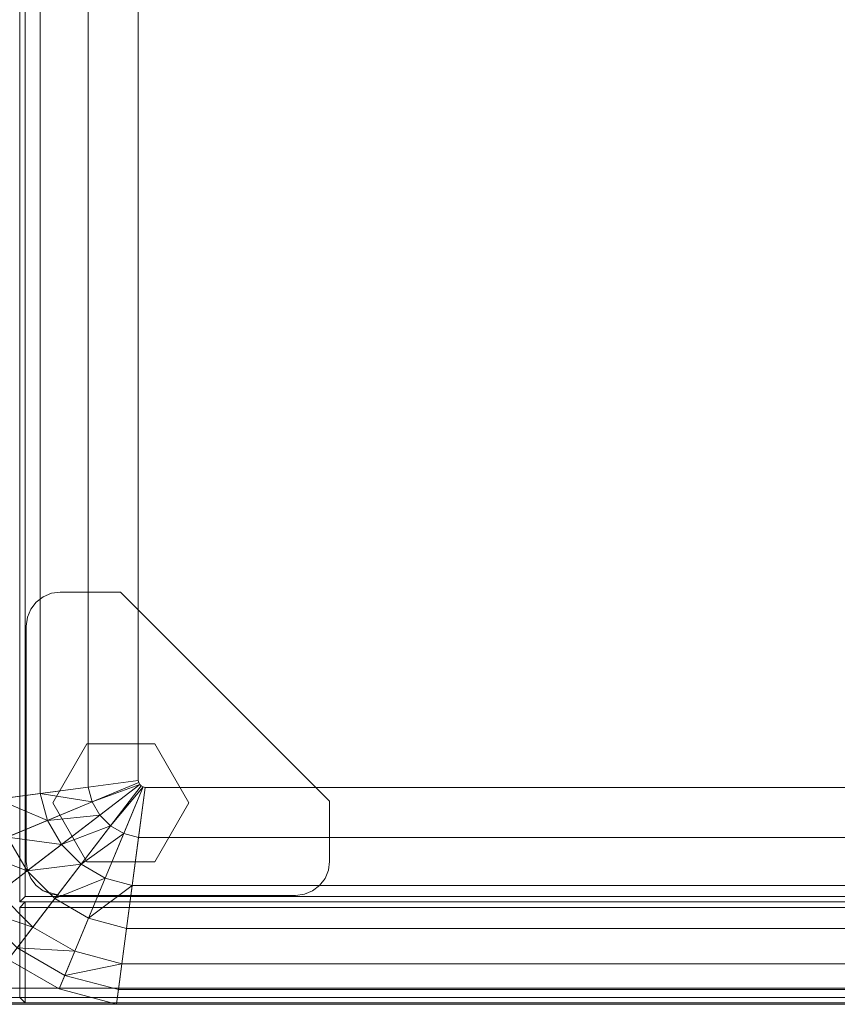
# Model space of a CAD drawing. Header units: inches. Extents: x 813 to 1305, y 19 to 194.
# Tile 3 of 256: x 1131 to 1137, y 20 to 27. Entities that reach past the tile are written whole.
import ezdxf

# ---------------------------------------------------------------- set-up
doc = ezdxf.new("R2010")
doc.units = ezdxf.units.IN
doc.header["$MEASUREMENT"] = 0
for name, color, linetype, true_color in [('CET color Bisque2', 7, 'Continuous', 0xf0d2b4), ('CET color Grey59', 7, 'Continuous', 0x959796), ('CET color Grey77', 7, 'Continuous', 0xc4c4c4), ('CET color Grey80', 7, 'Continuous', 0xcbcdcc), ('CET color NavajoWhite4', 7, 'Continuous', 0x81775f)]:
    doc.layers.add(name, color=color, linetype=linetype, true_color=true_color)
doc.layers.add('CET Default', color=7, linetype='Continuous')

# ---------------------------------------------------------------- blocks, each defined once
blk = doc.blocks.new('*C178')
at = {"layer": 'CET color Bisque2', "linetype": 'Continuous', "lineweight": 0}
for points, invisible_edges in [([(0.791, 3.041, 27.965), (59.169, 3.041, 27.965), (59.169, 15.169, 27.965), (0.791, 3.041, 27.965)], 4), ([(0.791, 3.041, 27.965), (59.169, 15.169, 27.965), (0.791, 15.169, 27.965), (0.791, 3.041, 27.965)], 9)]:
    blk.add_3dface(points, dxfattribs=dict(at, invisible_edges=invisible_edges))
at = {"layer": 'CET color Grey77', "linetype": 'Continuous', "lineweight": 0}
for points, invisible_edges in [([(0.7992, 14.9088, 0.1409), (2.7992, 15.1608, 0.1409), (2.8644, 15.1522, 0.1409), (0.7992, 14.9088, 0.1409)], 13), ([(0.7992, 14.9088, 0.1409), (1.0512, 15.1608, 0.1409), (2.7992, 15.1608, 0.1409), (0.7992, 14.9088, 0.1409)], 13), ([(0.7992, 14.9088, 0.1409), (0.986, 15.1522, 0.1409), (1.0512, 15.1608, 0.1409), (0.7992, 14.9088, 0.1409)], 13), ([(1.0512, 15.1608, 0.5897), (0.986, 15.1522, 0.5897), (0.7992, 14.9088, 0.5897), (1.0512, 15.1608, 0.5897)], 6), ([(2.7992, 15.1608, 0.5897), (1.0512, 15.1608, 0.5897), (0.7992, 14.9088, 0.5897), (2.7992, 15.1608, 0.5897)], 6), ([(2.8644, 15.1522, 0.5897), (2.7992, 15.1608, 0.5897), (0.7992, 14.9088, 0.5897), (2.8644, 15.1522, 0.5897)], 6), ([(0.7992, 14.9088, 0.1409), (2.8644, 15.1522, 0.1409), (2.9252, 15.127, 0.1409), (0.7992, 14.9088, 0.1409)], 13), ([(0.7992, 14.9088, 0.1409), (0.9252, 15.127, 0.1409), (0.986, 15.1522, 0.1409), (0.7992, 14.9088, 0.1409)], 13), ([(0.986, 15.1522, 0.5897), (0.9252, 15.127, 0.5897), (0.7992, 14.9088, 0.5897), (0.986, 15.1522, 0.5897)], 6), ([(2.9252, 15.127, 0.5897), (2.8644, 15.1522, 0.5897), (0.7992, 14.9088, 0.5897), (2.9252, 15.127, 0.5897)], 6), ([(0.9252, 15.127, 0.5897), (0.986, 15.1522, 0.5897), (0.9252, 15.127, 0.1409), (0.9252, 15.127, 0.5897)], 2), ([(0.986, 15.1522, 0.5897), (0.986, 15.1522, 0.1409), (0.9252, 15.127, 0.1409), (0.986, 15.1522, 0.5897)], 4), ([(0.986, 15.1522, 0.5897), (1.0512, 15.1608, 0.5897), (0.986, 15.1522, 0.1409), (0.986, 15.1522, 0.5897)], 2), ([(1.0512, 15.1608, 0.5897), (1.0512, 15.1608, 0.1409), (0.986, 15.1522, 0.1409), (1.0512, 15.1608, 0.5897)], 4), ([(1.0512, 15.1608, 0.5897), (2.7992, 15.1608, 0.5897), (1.0512, 15.1608, 0.1409), (1.0512, 15.1608, 0.5897)], 2), ([(2.7992, 15.1608, 0.5897), (2.7992, 15.1608, 0.1409), (1.0512, 15.1608, 0.1409), (2.7992, 15.1608, 0.5897)], 4), ([(2.7992, 15.1608, 0.5897), (2.8644, 15.1522, 0.5897), (2.7992, 15.1608, 0.1409), (2.7992, 15.1608, 0.5897)], 2), ([(2.8644, 15.1522, 0.5897), (2.8644, 15.1522, 0.1409), (2.7992, 15.1608, 0.1409), (2.8644, 15.1522, 0.5897)], 4), ([(2.8644, 15.1522, 0.5897), (2.9252, 15.127, 0.5897), (2.8644, 15.1522, 0.1409), (2.8644, 15.1522, 0.5897)], 2), ([(2.9252, 15.127, 0.5897), (2.9252, 15.127, 0.1409), (2.8644, 15.1522, 0.1409), (2.9252, 15.127, 0.5897)], 4), ([(0.7992, 14.9088, 0.1409), (2.9252, 15.127, 0.1409), (2.9774, 15.087, 0.1409), (0.7992, 14.9088, 0.1409)], 13), ([(0.7992, 14.9088, 0.1409), (0.873, 15.087, 0.1409), (0.9252, 15.127, 0.1409), (0.7992, 14.9088, 0.1409)], 13), ([(0.9252, 15.127, 0.5897), (0.873, 15.087, 0.5897), (0.7992, 14.9088, 0.5897), (0.9252, 15.127, 0.5897)], 6), ([(2.9774, 15.087, 0.5897), (2.9252, 15.127, 0.5897), (0.7992, 14.9088, 0.5897), (2.9774, 15.087, 0.5897)], 6), ([(0.7992, 14.9088, 0.1409), (2.9774, 15.087, 0.1409), (3.0174, 15.0348, 0.1409), (0.7992, 14.9088, 0.1409)], 13), ([(0.7992, 14.9088, 0.1409), (0.833, 15.0348, 0.1409), (0.873, 15.087, 0.1409), (0.7992, 14.9088, 0.1409)], 4), ([(0.873, 15.087, 0.5897), (0.833, 15.0348, 0.5897), (0.7992, 14.9088, 0.5897), (0.873, 15.087, 0.5897)], 4), ([(3.0174, 15.0348, 0.5897), (2.9774, 15.087, 0.5897), (0.7992, 14.9088, 0.5897), (3.0174, 15.0348, 0.5897)], 6), ([(0.833, 15.0348, 0.5897), (0.873, 15.087, 0.5897), (0.833, 15.0348, 0.1409), (0.833, 15.0348, 0.5897)], 2), ([(0.873, 15.087, 0.5897), (0.873, 15.087, 0.1409), (0.833, 15.0348, 0.1409), (0.873, 15.087, 0.5897)], 4), ([(0.873, 15.087, 0.5897), (0.9252, 15.127, 0.5897), (0.873, 15.087, 0.1409), (0.873, 15.087, 0.5897)], 2), ([(0.9252, 15.127, 0.5897), (0.9252, 15.127, 0.1409), (0.873, 15.087, 0.1409), (0.9252, 15.127, 0.5897)], 4), ([(2.9252, 15.127, 0.5897), (2.9774, 15.087, 0.5897), (2.9252, 15.127, 0.1409), (2.9252, 15.127, 0.5897)], 2), ([(2.9774, 15.087, 0.5897), (2.9774, 15.087, 0.1409), (2.9252, 15.127, 0.1409), (2.9774, 15.087, 0.5897)], 4), ([(2.9774, 15.087, 0.5897), (3.0174, 15.0348, 0.5897), (2.9774, 15.087, 0.1409), (2.9774, 15.087, 0.5897)], 2), ([(3.0174, 15.0348, 0.5897), (3.0174, 15.0348, 0.1409), (2.9774, 15.087, 0.1409), (3.0174, 15.0348, 0.5897)], 4), ([(0.7992, 14.9088, 0.1409), (3.0174, 15.0348, 0.1409), (3.0426, 14.974, 0.1409), (0.7992, 14.9088, 0.1409)], 13), ([(3.0426, 14.974, 0.5897), (3.0174, 15.0348, 0.5897), (0.7992, 14.9088, 0.5897), (3.0426, 14.974, 0.5897)], 6), ([(0.8078, 14.974, 0.5897), (0.833, 15.0348, 0.5897), (0.8078, 14.974, 0.1409), (0.8078, 14.974, 0.5897)], 2), ([(0.833, 15.0348, 0.5897), (0.833, 15.0348, 0.1409), (0.8078, 14.974, 0.1409), (0.833, 15.0348, 0.5897)], 4), ([(3.0174, 15.0348, 0.5897), (3.0426, 14.974, 0.5897), (3.0174, 15.0348, 0.1409), (3.0174, 15.0348, 0.5897)], 2), ([(3.0426, 14.974, 0.5897), (3.0426, 14.974, 0.1409), (3.0174, 15.0348, 0.1409), (3.0426, 14.974, 0.5897)], 4), ([(0.7992, 14.9088, 0.5897), (0.8078, 14.974, 0.5897), (0.7992, 14.9088, 0.1409), (0.7992, 14.9088, 0.5897)], 2), ([(0.8078, 14.974, 0.5897), (0.8078, 14.974, 0.1409), (0.7992, 14.9088, 0.1409), (0.8078, 14.974, 0.5897)], 4), ([(0.7992, 14.9088, 0.1409), (3.0426, 14.974, 0.1409), (3.0512, 14.9088, 0.1409), (0.7992, 14.9088, 0.1409)], 13), ([(3.0512, 14.9088, 0.5897), (3.0426, 14.974, 0.5897), (0.7992, 14.9088, 0.5897), (3.0512, 14.9088, 0.5897)], 6), ([(1.4863, 14.9645), (1.0487, 14.2066), (1.0487, 14.7119), (1.4863, 14.9645)], 9), ([(1.4863, 14.9645), (1.4863, 13.9539), (1.0487, 14.2066), (1.4863, 14.9645)], 13), ([(1.0487, 14.2066, 0.1409), (1.4863, 13.9539, 0.1409), (1.4863, 14.9645, 0.1409), (1.0487, 14.2066, 0.1409)], 6), ([(1.0487, 14.7119, 0.1409), (1.0487, 14.2066, 0.1409), (1.4863, 14.9645, 0.1409), (1.0487, 14.7119, 0.1409)], 2), ([(1.0487, 14.7119, 0.1409), (1.4863, 14.9645, 0.1409), (1.0487, 14.7119), (1.0487, 14.7119, 0.1409)], 2), ([(1.4863, 14.9645, 0.1409), (1.4863, 14.9645), (1.0487, 14.7119), (1.4863, 14.9645, 0.1409)], 4), ([(1.4863, 14.9645), (1.9239, 14.2066), (1.4863, 13.9539), (1.4863, 14.9645)], 13), ([(1.4863, 14.9645), (1.9239, 14.7119), (1.9239, 14.2066), (1.4863, 14.9645)], 4), ([(1.9239, 14.2066, 0.1409), (1.9239, 14.7119, 0.1409), (1.4863, 14.9645, 0.1409), (1.9239, 14.2066, 0.1409)], 4), ([(1.4863, 13.9539, 0.1409), (1.9239, 14.2066, 0.1409), (1.4863, 14.9645, 0.1409), (1.4863, 13.9539, 0.1409)], 6), ([(1.4863, 14.9645, 0.1409), (1.9239, 14.7119, 0.1409), (1.4863, 14.9645), (1.4863, 14.9645, 0.1409)], 2), ([(1.9239, 14.7119, 0.1409), (1.9239, 14.7119), (1.4863, 14.9645), (1.9239, 14.7119, 0.1409)], 4), ([(3.0426, 14.974, 0.5897), (3.0512, 14.9088, 0.5897), (3.0426, 14.974, 0.1409), (3.0426, 14.974, 0.5897)], 2), ([(3.0512, 14.9088, 0.5897), (3.0512, 14.9088, 0.1409), (3.0426, 14.974, 0.1409), (3.0512, 14.9088, 0.5897)], 4), ([(0.7992, 14.9088, 0.1409), (0.8078, 13.0956, 0.1409), (0.7992, 13.1608, 0.1409), (0.7992, 14.9088, 0.1409)], 9), ([(0.7992, 14.9088, 0.1409), (0.833, 13.0348, 0.1409), (0.8078, 13.0956, 0.1409), (0.7992, 14.9088, 0.1409)], 13), ([(0.7992, 14.9088, 0.1409), (0.873, 12.9826, 0.1409), (0.833, 13.0348, 0.1409), (0.7992, 14.9088, 0.1409)], 13), ([(0.7992, 14.9088, 0.1409), (0.9252, 12.9426, 0.1409), (0.873, 12.9826, 0.1409), (0.7992, 14.9088, 0.1409)], 13), ([(0.7992, 14.9088, 0.1409), (0.986, 12.9174, 0.1409), (0.9252, 12.9426, 0.1409), (0.7992, 14.9088, 0.1409)], 13), ([(0.7992, 14.9088, 0.1409), (1.0512, 12.9088, 0.1409), (0.986, 12.9174, 0.1409), (0.7992, 14.9088, 0.1409)], 13), ([(0.7992, 14.9088, 0.1409), (1.4992, 12.9088, 0.1409), (1.0512, 12.9088, 0.1409), (0.7992, 14.9088, 0.1409)], 13), ([(0.7992, 14.9088, 0.1409), (3.0512, 14.4608, 0.1409), (1.4992, 12.9088, 0.1409), (0.7992, 14.9088, 0.1409)], 13), ([(0.7992, 14.9088, 0.1409), (3.0512, 14.9088, 0.1409), (3.0512, 14.4608, 0.1409), (0.7992, 14.9088, 0.1409)], 13), ([(3.0512, 14.4608, 0.5897), (3.0512, 14.9088, 0.5897), (0.7992, 14.9088, 0.5897), (3.0512, 14.4608, 0.5897)], 6), ([(1.4992, 12.9088, 0.5897), (3.0512, 14.4608, 0.5897), (0.7992, 14.9088, 0.5897), (1.4992, 12.9088, 0.5897)], 6), ([(1.0512, 12.9088, 0.5897), (1.4992, 12.9088, 0.5897), (0.7992, 14.9088, 0.5897), (1.0512, 12.9088, 0.5897)], 6), ([(0.986, 12.9174, 0.5897), (1.0512, 12.9088, 0.5897), (0.7992, 14.9088, 0.5897), (0.986, 12.9174, 0.5897)], 6), ([(0.9252, 12.9426, 0.5897), (0.986, 12.9174, 0.5897), (0.7992, 14.9088, 0.5897), (0.9252, 12.9426, 0.5897)], 6), ([(0.873, 12.9826, 0.5897), (0.9252, 12.9426, 0.5897), (0.7992, 14.9088, 0.5897), (0.873, 12.9826, 0.5897)], 6), ([(0.833, 13.0348, 0.5897), (0.873, 12.9826, 0.5897), (0.7992, 14.9088, 0.5897), (0.833, 13.0348, 0.5897)], 6), ([(0.8078, 13.0956, 0.5897), (0.833, 13.0348, 0.5897), (0.7992, 14.9088, 0.5897), (0.8078, 13.0956, 0.5897)], 6), ([(0.7992, 13.1608, 0.5897), (0.8078, 13.0956, 0.5897), (0.7992, 14.9088, 0.5897), (0.7992, 13.1608, 0.5897)], 2), ([(0.7992, 13.1608, 0.5897), (0.7992, 14.9088, 0.5897), (0.7992, 13.1608, 0.1409), (0.7992, 13.1608, 0.5897)], 2), ([(0.7992, 14.9088, 0.5897), (0.7992, 14.9088, 0.1409), (0.7992, 13.1608, 0.1409), (0.7992, 14.9088, 0.5897)], 4), ([(3.0512, 14.9088, 0.5897), (3.0512, 14.4608, 0.5897), (3.0512, 14.9088, 0.1409), (3.0512, 14.9088, 0.5897)], 2), ([(3.0512, 14.4608, 0.5897), (3.0512, 14.4608, 0.1409), (3.0512, 14.9088, 0.1409), (3.0512, 14.4608, 0.5897)], 4), ([(1.0487, 14.2066, 0.1409), (1.0487, 14.7119, 0.1409), (1.0487, 14.2066), (1.0487, 14.2066, 0.1409)], 2), ([(1.0487, 14.7119, 0.1409), (1.0487, 14.7119), (1.0487, 14.2066), (1.0487, 14.7119, 0.1409)], 4), ([(1.9239, 14.7119, 0.1409), (1.9239, 14.2066, 0.1409), (1.9239, 14.7119), (1.9239, 14.7119, 0.1409)], 2), ([(1.9239, 14.2066, 0.1409), (1.9239, 14.2066), (1.9239, 14.7119), (1.9239, 14.2066, 0.1409)], 4), ([(3.0512, 14.4608, 0.5897), (1.4992, 12.9088, 0.5897), (3.0512, 14.4608, 0.1409), (3.0512, 14.4608, 0.5897)], 2), ([(1.4992, 12.9088, 0.5897), (1.4992, 12.9088, 0.1409), (3.0512, 14.4608, 0.1409), (1.4992, 12.9088, 0.5897)], 4), ([(1.4863, 13.9539, 0.1409), (1.0487, 14.2066, 0.1409), (1.4863, 13.9539), (1.4863, 13.9539, 0.1409)], 2), ([(1.0487, 14.2066, 0.1409), (1.0487, 14.2066), (1.4863, 13.9539), (1.0487, 14.2066, 0.1409)], 4), ([(1.9239, 14.2066, 0.1409), (1.4863, 13.9539, 0.1409), (1.9239, 14.2066), (1.9239, 14.2066, 0.1409)], 2), ([(1.4863, 13.9539, 0.1409), (1.4863, 13.9539), (1.9239, 14.2066), (1.4863, 13.9539, 0.1409)], 4), ([(0.8078, 13.0956, 0.5897), (0.7992, 13.1608, 0.5897), (0.8078, 13.0956, 0.1409), (0.8078, 13.0956, 0.5897)], 2), ([(0.7992, 13.1608, 0.5897), (0.7992, 13.1608, 0.1409), (0.8078, 13.0956, 0.1409), (0.7992, 13.1608, 0.5897)], 4), ([(0.833, 13.0348, 0.5897), (0.8078, 13.0956, 0.5897), (0.833, 13.0348, 0.1409), (0.833, 13.0348, 0.5897)], 2), ([(0.8078, 13.0956, 0.5897), (0.8078, 13.0956, 0.1409), (0.833, 13.0348, 0.1409), (0.8078, 13.0956, 0.5897)], 4), ([(0.873, 12.9826, 0.5897), (0.833, 13.0348, 0.5897), (0.873, 12.9826, 0.1409), (0.873, 12.9826, 0.5897)], 2), ([(0.833, 13.0348, 0.5897), (0.833, 13.0348, 0.1409), (0.873, 12.9826, 0.1409), (0.833, 13.0348, 0.5897)], 4), ([(0.9252, 12.9426, 0.5897), (0.873, 12.9826, 0.5897), (0.9252, 12.9426, 0.1409), (0.9252, 12.9426, 0.5897)], 2), ([(0.873, 12.9826, 0.5897), (0.873, 12.9826, 0.1409), (0.9252, 12.9426, 0.1409), (0.873, 12.9826, 0.5897)], 4), ([(0.986, 12.9174, 0.5897), (0.9252, 12.9426, 0.5897), (0.986, 12.9174, 0.1409), (0.986, 12.9174, 0.5897)], 2), ([(0.9252, 12.9426, 0.5897), (0.9252, 12.9426, 0.1409), (0.986, 12.9174, 0.1409), (0.9252, 12.9426, 0.5897)], 4), ([(1.0512, 12.9088, 0.5897), (0.986, 12.9174, 0.5897), (1.0512, 12.9088, 0.1409), (1.0512, 12.9088, 0.5897)], 2), ([(0.986, 12.9174, 0.5897), (0.986, 12.9174, 0.1409), (1.0512, 12.9088, 0.1409), (0.986, 12.9174, 0.5897)], 4), ([(1.4992, 12.9088, 0.5897), (1.0512, 12.9088, 0.5897), (1.4992, 12.9088, 0.1409), (1.4992, 12.9088, 0.5897)], 2), ([(1.0512, 12.9088, 0.5897), (1.0512, 12.9088, 0.1409), (1.4992, 12.9088, 0.1409), (1.0512, 12.9088, 0.5897)], 4)]:
    blk.add_3dface(points, dxfattribs=dict(at, invisible_edges=invisible_edges))
for points in [[(0.7992, 14.9088, 0.1409), (0.8078, 14.974, 0.1409), (0.833, 15.0348, 0.1409), (0.7992, 14.9088, 0.1409)], [(0.833, 15.0348, 0.5897), (0.8078, 14.974, 0.5897), (0.7992, 14.9088, 0.5897), (0.833, 15.0348, 0.5897)]]:
    blk.add_3dface(points, dxfattribs=at)
at = {"layer": 'CET color Grey80', "linetype": 'Continuous', "lineweight": 0}
for points, invisible_edges in [([(0.041, 0.041, 1.34), (0.041, 15.919, 1.34), (0.001, 15.959, 1.3), (0.041, 0.041, 1.34)], 4), ([(0.041, 0.041, 1.34), (0.001, 15.959, 1.3), (0.001, 0.001, 1.3), (0.041, 0.041, 1.34)], 9), ([(0.001, 0.001, 1.3), (0.001, 15.959, 1.3), (0.001, 15.959, 0.63), (0.001, 0.001, 1.3)], 4), ([(0.001, 0.001, 1.3), (0.001, 15.959, 0.63), (0.001, 0.001, 0.63), (0.001, 0.001, 1.3)], 9), ([(0.001, 0.001, 0.63), (0.001, 15.959, 0.63), (0.041, 15.919, 0.59), (0.001, 0.001, 0.63)], 4), ([(0.001, 0.001, 0.63), (0.041, 15.919, 0.59), (0.041, 0.041, 0.59), (0.001, 0.001, 0.63)], 9), ([(0.041, 0.041, 1.34), (59.919, 0.041, 1.34), (59.919, 15.919, 1.34), (0.041, 0.041, 1.34)], 4), ([(0.041, 0.041, 1.34), (59.919, 15.919, 1.34), (0.041, 15.919, 1.34), (0.041, 0.041, 1.34)], 9), ([(0.041, 0.041, 0.59), (59.919, 15.919, 0.59), (59.919, 0.041, 0.59), (0.041, 0.041, 0.59)], 9), ([(0.041, 0.041, 0.59), (0.041, 15.919, 0.59), (59.919, 15.919, 0.59), (0.041, 0.041, 0.59)], 4), ([(0.041, 0.041, 0.59), (0.041, 15.919, 0.59), (0.041, 15.919, 1.34), (0.041, 0.041, 0.59)], 4), ([(0.041, 0.041, 0.59), (0.041, 15.919, 1.34), (0.041, 0.041, 1.34), (0.041, 0.041, 0.59)], 9), ([(0, 0.9721, 1.381), (0, 15.169, 1.381), (0.04, 15.209, 1.341), (0, 0.9721, 1.381)], 4), ([(0, 0.9721, 1.381), (0.04, 15.209, 1.341), (0.04, 0.9321, 1.341), (0, 0.9721, 1.381)], 9), ([(0, 15.169, 1.381), (0, 15.169, 27.924), (0.04, 15.209, 27.964), (0, 15.169, 1.381)], 4), ([(0, 15.169, 1.381), (0.04, 15.209, 27.964), (0.04, 15.209, 1.341), (0, 15.169, 1.381)], 9), ([(0, 15.169, 27.924), (0.04, 0.9321, 27.964), (0.04, 15.209, 27.964), (0, 15.169, 27.924)], 9), ([(0, 0.9721, 1.381), (0, 0.9721, 27.924), (0, 15.169, 27.924), (0, 0.9721, 1.381)], 4), ([(0, 0.9721, 1.381), (0, 15.169, 27.924), (0, 15.169, 1.381), (0, 0.9721, 1.381)], 9), ([(0.75, 0.9721, 1.381), (0.75, 15.169, 1.381), (0, 15.169, 1.381), (0.75, 0.9721, 1.381)], 4), ([(0.75, 0.9721, 1.381), (0, 15.169, 1.381), (0, 0.9721, 1.381), (0.75, 0.9721, 1.381)], 9), ([(0.75, 15.169, 1.381), (0.75, 15.169, 27.924), (0, 15.169, 27.924), (0.75, 15.169, 1.381)], 4), ([(0.75, 15.169, 1.381), (0, 15.169, 27.924), (0, 15.169, 1.381), (0.75, 15.169, 1.381)], 9), ([(0.75, 15.169, 27.924), (0.75, 0.9721, 27.924), (0, 0.9721, 27.924), (0.75, 15.169, 27.924)], 4), ([(0.75, 15.169, 27.924), (0, 0.9721, 27.924), (0, 15.169, 27.924), (0.75, 15.169, 27.924)], 9), ([(0, 15.169, 27.924), (0, 0.9721, 27.924), (0.04, 0.9321, 27.964), (0, 15.169, 27.924)], 4), ([(0.04, 0.9321, 1.341), (0.04, 15.209, 1.341), (0.71, 15.209, 1.341), (0.04, 0.9321, 1.341)], 4), ([(0.04, 0.9321, 1.341), (0.71, 15.209, 1.341), (0.71, 0.9321, 1.341), (0.04, 0.9321, 1.341)], 9), ([(0.04, 15.209, 1.341), (0.04, 15.209, 27.964), (0.71, 15.209, 27.964), (0.04, 15.209, 1.341)], 4), ([(0.04, 15.209, 1.341), (0.71, 15.209, 27.964), (0.71, 15.209, 1.341), (0.04, 15.209, 1.341)], 9), ([(0.04, 15.209, 27.964), (0.04, 0.9321, 27.964), (0.71, 0.9321, 27.964), (0.04, 15.209, 27.964)], 4), ([(0.04, 15.209, 27.964), (0.71, 0.9321, 27.964), (0.71, 15.209, 27.964), (0.04, 15.209, 27.964)], 9), ([(0.71, 0.9321, 1.341), (0.71, 15.209, 1.341), (0.75, 15.169, 1.381), (0.71, 0.9321, 1.341)], 4), ([(0.71, 15.209, 1.341), (0.71, 15.209, 27.964), (0.75, 15.169, 27.924), (0.71, 15.209, 1.341)], 4), ([(0.71, 15.209, 1.341), (0.75, 15.169, 27.924), (0.75, 15.169, 1.381), (0.71, 15.209, 1.341)], 9), ([(0.71, 15.209, 27.964), (0.71, 0.9321, 27.964), (0.75, 0.9721, 27.924), (0.71, 15.209, 27.964)], 4), ([(0.71, 15.209, 27.964), (0.75, 0.9721, 27.924), (0.75, 15.169, 27.924), (0.71, 15.209, 27.964)], 9), ([(0.71, 0.9321, 1.341), (0.75, 15.169, 1.381), (0.75, 0.9721, 1.381), (0.71, 0.9321, 1.341)], 9), ([(0.75, 0.9721, 1.381), (0.75, 15.169, 27.924), (0.75, 0.9721, 27.924), (0.75, 0.9721, 1.381)], 9), ([(0.75, 0.9721, 1.381), (0.75, 15.169, 1.381), (0.75, 15.169, 27.924), (0.75, 0.9721, 1.381)], 4), ([(0.791, 3.041, 27.965), (0.791, 15.169, 27.965), (0.751, 15.209, 27.925), (0.791, 3.041, 27.965)], 4), ([(0.791, 3.041, 27.965), (0.751, 15.209, 27.925), (0.751, 3.001, 27.925), (0.791, 3.041, 27.965)], 9), ([(0.751, 3.001, 27.925), (0.751, 15.209, 27.925), (0.751, 15.209, 27.255), (0.751, 3.001, 27.925)], 4), ([(0.751, 3.001, 27.925), (0.751, 15.209, 27.255), (0.751, 3.001, 27.255), (0.751, 3.001, 27.925)], 9), ([(0.751, 3.001, 27.255), (0.751, 15.209, 27.255), (0.791, 15.169, 27.215), (0.751, 3.001, 27.255)], 4), ([(0.791, 15.169, 27.965), (59.209, 15.209, 27.925), (0.751, 15.209, 27.925), (0.791, 15.169, 27.965)], 9), ([(0.751, 15.209, 27.925), (59.209, 15.209, 27.925), (59.209, 15.209, 27.255), (0.751, 15.209, 27.925)], 4), ([(0.751, 15.209, 27.925), (59.209, 15.209, 27.255), (0.751, 15.209, 27.255), (0.751, 15.209, 27.925)], 9), ([(0.751, 15.209, 27.255), (59.209, 15.209, 27.255), (59.169, 15.169, 27.215), (0.751, 15.209, 27.255)], 4), ([(0.751, 15.209, 27.255), (59.169, 15.169, 27.215), (0.791, 15.169, 27.215), (0.751, 15.209, 27.255)], 9), ([(0.751, 3.001, 27.255), (0.791, 15.169, 27.215), (0.791, 3.041, 27.215), (0.751, 3.001, 27.255)], 9), ([(0.791, 15.169, 27.965), (59.169, 15.169, 27.965), (59.209, 15.209, 27.925), (0.791, 15.169, 27.965)], 4), ([(0.791, 3.041, 27.215), (59.169, 15.169, 27.215), (59.169, 3.041, 27.215), (0.791, 3.041, 27.215)], 9), ([(0.791, 3.041, 27.215), (0.791, 15.169, 27.215), (59.169, 15.169, 27.215), (0.791, 3.041, 27.215)], 4), ([(0.791, 3.041, 27.215), (0.791, 15.169, 27.215), (0.791, 15.169, 27.965), (0.791, 3.041, 27.215)], 4), ([(0.791, 3.041, 27.215), (0.791, 15.169, 27.965), (0.791, 3.041, 27.965), (0.791, 3.041, 27.215)], 9), ([(0.791, 15.169, 27.215), (59.169, 15.169, 27.215), (59.169, 15.169, 27.965), (0.791, 15.169, 27.215)], 4), ([(0.791, 15.169, 27.215), (59.169, 15.169, 27.965), (0.791, 15.169, 27.965), (0.791, 15.169, 27.215)], 9)]:
    blk.add_3dface(points, dxfattribs=dict(at, invisible_edges=invisible_edges))
blk = doc.blocks.new('*C181')
at = {"layer": 'CET Default', "linetype": 'Continuous', "lineweight": 0, "rotation": 89.99999999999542}
blk.add_blockref('*C178', (347.6822, 832.8549), dxfattribs=at)
blk = doc.blocks.new('*C257')
at = {"layer": 'CET color Grey80', "linetype": 'Continuous', "lineweight": 0}
for points, invisible_edges in [([(0.1191, 0.1191, 1.125), (0.1191, 15.8809, 1.125), (0.001, 15.999, 1.0069), (0.1191, 0.1191, 1.125)], 4), ([(0.1191, 0.1191, 1.125), (0.001, 15.999, 1.0069), (0.001, 0.001, 1.0069), (0.1191, 0.1191, 1.125)], 9), ([(0.001, 0.001, 1.0069), (0.001, 15.999, 1.0069), (0.001, 15.999, 0.1181), (0.001, 0.001, 1.0069)], 4), ([(0.001, 0.001, 1.0069), (0.001, 15.999, 0.1181), (0.001, 0.001, 0.1181), (0.001, 0.001, 1.0069)], 9), ([(0.001, 0.001, 0.1181), (0.001, 15.999, 0.1181), (0.1191, 15.8809), (0.001, 0.001, 0.1181)], 4), ([(0.001, 0.001, 0.1181), (0.1191, 15.8809), (0.1191, 0.1191), (0.001, 0.001, 0.1181)], 9), ([(0.1191, 0.1191, 1.125), (59.8509, 0.1191, 1.125), (59.8509, 15.8809, 1.125), (0.1191, 0.1191, 1.125)], 4), ([(0.1191, 0.1191, 1.125), (59.8509, 15.8809, 1.125), (0.1191, 15.8809, 1.125), (0.1191, 0.1191, 1.125)], 9), ([(0.1191, 0.1191), (0.1191, 15.8809), (0.1191, 15.8809, 1.125), (0.1191, 0.1191)], 4), ([(0.1191, 0.1191), (0.1191, 15.8809, 1.125), (0.1191, 0.1191, 1.125), (0.1191, 0.1191)], 9)]:
    blk.add_3dface(points, dxfattribs=dict(at, invisible_edges=invisible_edges))
at = {"layer": 'CET color NavajoWhite4', "linetype": 'Continuous', "lineweight": 0}
for points, invisible_edges in [([(0.1191, 0.1191), (59.8509, 15.8809), (59.8509, 0.1191), (0.1191, 0.1191)], 9), ([(0.1191, 0.1191), (0.1191, 15.8809), (59.8509, 15.8809), (0.1191, 0.1191)], 4)]:
    blk.add_3dface(points, dxfattribs=dict(at, invisible_edges=invisible_edges))
blk = doc.blocks.new('*C303')
at = {"layer": 'CET Default', "linetype": 'Continuous', "lineweight": 0, "rotation": 89.99999999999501}
blk.add_blockref('*C257', (347.6822, 832.8449, 27.965), dxfattribs=at)
blk = doc.blocks.new('*C249')
at = {"layer": 'CET color Grey59', "linetype": 'Continuous', "lineweight": 0}
for points, invisible_edges in [([(0.856, 13.465), (0.2196, 14.9613), (0.6441, 15.075), (0.856, 13.465)], 9), ([(27.4991, 13.465), (0.856, 13.465), (0.6441, 15.075), (27.4991, 13.465)], 4), ([(27.4991, 13.465), (0.6441, 15.075), (27.711, 15.075), (27.4991, 13.465)], 9), ([(0.8411, 13.461), (-0.1609, 14.7416), (0.2196, 14.9613), (0.8411, 13.461)], 9), ([(0.856, 13.465), (0.8411, 13.461), (0.2196, 14.9613), (0.856, 13.465)], 4), ([(0.8277, 13.4533), (-0.4716, 14.4309), (-0.1609, 14.7416), (0.8277, 13.4533)], 9), ([(0.8411, 13.461), (0.8277, 13.4533), (-0.1609, 14.7416), (0.8411, 13.461)], 4), ([(0.0237, 14.501, 0.6734), (-0.231, 14.2463, 0.6734), (-0.0203, 14.0846, 0.9354), (0.0237, 14.501, 0.6734)], 4), ([(0.0237, 14.501, 0.6734), (-0.0203, 14.0846, 0.9354), (0.1854, 14.2903, 0.9354), (0.0237, 14.501, 0.6734)], 9), ([(27.6368, 14.511, 0.9354), (0.7183, 14.511, 0.9354), (0.7603, 14.1919, 1.1256), (27.6368, 14.511, 0.9354)], 4), ([(27.6368, 14.511, 0.9354), (0.7603, 14.1919, 1.1256), (27.5947, 14.1919, 1.1256), (27.6368, 14.511, 0.9354)], 9), ([(0.8168, 13.4423), (-0.6912, 14.0504), (-0.4716, 14.4309), (0.8168, 13.4423)], 9), ([(-0.4716, 14.4309), (-0.6912, 14.0504), (-0.5899, 14.0084, 0.3552), (-0.4716, 14.4309)], 4), ([(-0.4716, 14.4309), (-0.5899, 14.0084, 0.3552), (-0.3845, 14.3641, 0.3552), (-0.4716, 14.4309)], 9), ([(0.8277, 13.4533), (0.8168, 13.4423), (-0.4716, 14.4309), (0.8277, 13.4533)], 4), ([(-0.231, 14.2463, 0.6734), (-0.4111, 13.9343, 0.6734), (-0.1657, 13.8327, 0.9354), (-0.231, 14.2463, 0.6734)], 4), ([(-0.231, 14.2463, 0.6734), (-0.1657, 13.8327, 0.9354), (-0.0203, 14.0846, 0.9354), (-0.231, 14.2463, 0.6734)], 9), ([(27.5947, 14.1919, 1.1256), (0.7603, 14.1919, 1.1256), (0.8072, 13.8361, 1.2326), (27.5947, 14.1919, 1.1256)], 4), ([(27.5947, 14.1919, 1.1256), (0.8072, 13.8361, 1.2326), (27.5479, 13.8361, 1.2326), (27.5947, 14.1919, 1.1256)], 9), ([(0.809, 13.4289), (-0.805, 13.626), (-0.6912, 14.0504), (0.809, 13.4289)], 9), ([(-0.6912, 14.0504), (-0.805, 13.626), (-0.6962, 13.6116, 0.3552), (-0.6912, 14.0504)], 4), ([(-0.6912, 14.0504), (-0.6962, 13.6116, 0.3552), (-0.5899, 14.0084, 0.3552), (-0.6912, 14.0504)], 9), ([(0.8168, 13.4423), (0.809, 13.4289), (-0.6912, 14.0504), (0.8168, 13.4423)], 4), ([(-0.4111, 13.9343, 0.6734), (-0.5043, 13.5864, 0.6734), (-0.241, 13.5517, 0.9354), (-0.4111, 13.9343, 0.6734)], 4), ([(-0.4111, 13.9343, 0.6734), (-0.241, 13.5517, 0.9354), (-0.1657, 13.8327, 0.9354), (-0.4111, 13.9343, 0.6734)], 9), ([(0.8072, 13.8361, 1.2326), (0.6978, 13.8068, 1.2326), (0.8411, 13.461, 1.25), (0.8072, 13.8361, 1.2326)], 4), ([(27.5479, 13.8361, 1.2326), (0.8072, 13.8361, 1.2326), (0.856, 13.465, 1.25), (27.5479, 13.8361, 1.2326)], 4), ([(0.8072, 13.8361, 1.2326), (0.8411, 13.461, 1.25), (0.856, 13.465, 1.25), (0.8072, 13.8361, 1.2326)], 9), ([(27.5479, 13.8361, 1.2326), (0.856, 13.465, 1.25), (27.4991, 13.465, 1.25), (27.5479, 13.8361, 1.2326)], 9), ([(0.5998, 13.7502, 1.2326), (0.5198, 13.6702, 1.2326), (0.8168, 13.4423, 1.25), (0.5998, 13.7502, 1.2326)], 4), ([(0.5998, 13.7502, 1.2326), (0.8168, 13.4423, 1.25), (0.8277, 13.4533, 1.25), (0.5998, 13.7502, 1.2326)], 9), ([(0.1317, 13.7095, 1.1256), (0.0782, 13.5097, 1.1256), (0.4339, 13.4629, 1.2326), (0.1317, 13.7095, 1.1256)], 4), ([(0.1317, 13.7095, 1.1256), (0.4339, 13.4629, 1.2326), (0.4632, 13.5722, 1.2326), (0.1317, 13.7095, 1.1256)], 9), ([(0.809, 13.4289), (0.805, 13.414), (-0.805, 13.626), (0.809, 13.4289)], 4), ([(0.805, 13.414), (-0.805, 0.644), (-0.805, 13.626), (0.805, 13.414)], 9), ([(-0.805, 13.626), (-0.805, 0.644), (-0.6962, 0.6583, 0.3552), (-0.805, 13.626)], 4), ([(-0.805, 13.626), (-0.6962, 0.6583, 0.3552), (-0.6962, 13.6116, 0.3552), (-0.805, 13.626)], 9), ([(-0.6962, 13.6116, 0.3552), (-0.6962, 0.6583, 0.3552), (-0.5043, 0.6836, 0.6734), (-0.6962, 13.6116, 0.3552)], 4), ([(-0.6962, 13.6116, 0.3552), (-0.5043, 0.6836, 0.6734), (-0.5043, 13.5864, 0.6734), (-0.6962, 13.6116, 0.3552)], 9), ([(-0.5043, 13.5864, 0.6734), (-0.5043, 0.6836, 0.6734), (-0.241, 0.7183, 0.9354), (-0.5043, 13.5864, 0.6734)], 4), ([(-0.5043, 13.5864, 0.6734), (-0.241, 0.7183, 0.9354), (-0.241, 13.5517, 0.9354), (-0.5043, 13.5864, 0.6734)], 9), ([(-0.241, 13.5517, 0.9354), (-0.241, 0.7183, 0.9354), (0.0782, 0.7603, 1.1256), (-0.241, 13.5517, 0.9354)], 4), ([(-0.241, 13.5517, 0.9354), (0.0782, 0.7603, 1.1256), (0.0782, 13.5097, 1.1256), (-0.241, 13.5517, 0.9354)], 9), ([(0.4632, 13.5722, 1.2326), (0.4339, 13.4629, 1.2326), (0.805, 13.414, 1.25), (0.4632, 13.5722, 1.2326)], 4), ([(0.4632, 13.5722, 1.2326), (0.805, 13.414, 1.25), (0.809, 13.4289, 1.25), (0.4632, 13.5722, 1.2326)], 9), ([(0.0782, 13.5097, 1.1256), (0.0782, 0.7603, 1.1256), (0.4339, 0.8071, 1.2326), (0.0782, 13.5097, 1.1256)], 4), ([(0.0782, 13.5097, 1.1256), (0.4339, 0.8071, 1.2326), (0.4339, 13.4629, 1.2326), (0.0782, 13.5097, 1.1256)], 9), ([(0.4339, 13.4629, 1.2326), (0.4339, 0.8071, 1.2326), (0.805, 0.856, 1.25), (0.4339, 13.4629, 1.2326)], 4), ([(0.4339, 13.4629, 1.2326), (0.805, 0.856, 1.25), (0.805, 13.414, 1.25), (0.4339, 13.4629, 1.2326)], 9), ([(27.55, 0.856, 1.25), (0.8277, 13.4533, 1.25), (0.8411, 13.461, 1.25), (27.55, 0.856, 1.25)], 13), ([(27.55, 0.856), (0.8411, 13.461), (0.8277, 13.4533), (27.55, 0.856)], 13), ([(0.8411, 13.461, 1.25), (0.8277, 13.4533, 1.25), (0.8277, 13.4533), (0.8411, 13.461, 1.25)], 4), ([(0.8411, 13.461, 1.25), (0.8277, 13.4533), (0.8411, 13.461), (0.8411, 13.461, 1.25)], 9), ([(27.55, 0.856, 1.25), (0.8411, 13.461, 1.25), (0.856, 13.465, 1.25), (27.55, 0.856, 1.25)], 13), ([(27.55, 0.856), (0.856, 13.465), (0.8411, 13.461), (27.55, 0.856)], 13), ([(0.856, 13.465, 1.25), (0.8411, 13.461, 1.25), (0.8411, 13.461), (0.856, 13.465, 1.25)], 4), ([(0.856, 13.465, 1.25), (0.8411, 13.461), (0.856, 13.465), (0.856, 13.465, 1.25)], 9), ([(27.55, 0.856, 1.25), (0.856, 13.465, 1.25), (27.4991, 13.465, 1.25), (27.55, 0.856, 1.25)], 13), ([(27.55, 0.856), (27.4991, 13.465), (0.856, 13.465), (27.55, 0.856)], 13), ([(27.4991, 13.465, 1.25), (0.856, 13.465, 1.25), (0.856, 13.465), (27.4991, 13.465, 1.25)], 4), ([(27.4991, 13.465, 1.25), (0.856, 13.465), (27.4991, 13.465), (27.4991, 13.465, 1.25)], 9), ([(0.805, 13.414), (0.805, 0.856), (-0.805, 0.644), (0.805, 13.414)], 4), ([(27.55, 0.856, 1.25), (0.805, 13.414, 1.25), (0.809, 13.4289, 1.25), (27.55, 0.856, 1.25)], 13), ([(27.55, 0.856), (0.809, 13.4289), (0.805, 13.414), (27.55, 0.856)], 13), ([(0.809, 13.4289, 1.25), (0.805, 13.414, 1.25), (0.805, 13.414), (0.809, 13.4289, 1.25)], 4), ([(0.809, 13.4289, 1.25), (0.805, 13.414), (0.809, 13.4289), (0.809, 13.4289, 1.25)], 9), ([(27.55, 0.856, 1.25), (0.805, 0.856, 1.25), (0.805, 13.414, 1.25), (27.55, 0.856, 1.25)], 13), ([(27.55, 0.856), (0.805, 13.414), (0.805, 0.856), (27.55, 0.856)], 13), ([(0.805, 13.414, 1.25), (0.805, 0.856, 1.25), (0.805, 0.856), (0.805, 13.414, 1.25)], 4), ([(0.805, 13.414, 1.25), (0.805, 0.856), (0.805, 13.414), (0.805, 13.414, 1.25)], 9), ([(27.55, 0.856, 1.25), (0.809, 13.4289, 1.25), (0.8168, 13.4423, 1.25), (27.55, 0.856, 1.25)], 13), ([(27.55, 0.856), (0.8168, 13.4423), (0.809, 13.4289), (27.55, 0.856)], 13), ([(0.8168, 13.4423, 1.25), (0.809, 13.4289, 1.25), (0.809, 13.4289), (0.8168, 13.4423, 1.25)], 4), ([(0.8168, 13.4423, 1.25), (0.809, 13.4289), (0.8168, 13.4423), (0.8168, 13.4423, 1.25)], 9), ([(27.55, 0.856, 1.25), (0.8168, 13.4423, 1.25), (0.8277, 13.4533, 1.25), (27.55, 0.856, 1.25)], 13), ([(27.55, 0.856), (0.8277, 13.4533), (0.8168, 13.4423), (27.55, 0.856)], 13), ([(0.8277, 13.4533, 1.25), (0.8168, 13.4423, 1.25), (0.8168, 13.4423), (0.8277, 13.4533, 1.25)], 4), ([(0.8277, 13.4533, 1.25), (0.8168, 13.4423), (0.8277, 13.4533), (0.8277, 13.4533, 1.25)], 9)]:
    blk.add_3dface(points, dxfattribs=dict(at, invisible_edges=invisible_edges))
for points in [[(-0.0941, 14.6545, 0.3552), (-0.3845, 14.3641, 0.3552), (-0.231, 14.2463, 0.6734), (-0.0941, 14.6545, 0.3552)], [(-0.0941, 14.6545, 0.3552), (-0.231, 14.2463, 0.6734), (0.0237, 14.501, 0.6734), (-0.0941, 14.6545, 0.3552)], [(0.3357, 14.6811, 0.6734), (0.0237, 14.501, 0.6734), (0.1854, 14.2903, 0.9354), (0.3357, 14.6811, 0.6734)], [(0.3357, 14.6811, 0.6734), (0.1854, 14.2903, 0.9354), (0.4373, 14.4357, 0.9354), (0.3357, 14.6811, 0.6734)], [(0.7183, 14.511, 0.9354), (0.4373, 14.4357, 0.9354), (0.5605, 14.1383, 1.1256), (0.7183, 14.511, 0.9354)], [(0.7183, 14.511, 0.9354), (0.5605, 14.1383, 1.1256), (0.7603, 14.1919, 1.1256), (0.7183, 14.511, 0.9354)], [(0.4373, 14.4357, 0.9354), (0.1854, 14.2903, 0.9354), (0.3814, 14.0349, 1.1256), (0.4373, 14.4357, 0.9354)], [(0.4373, 14.4357, 0.9354), (0.3814, 14.0349, 1.1256), (0.5605, 14.1383, 1.1256), (0.4373, 14.4357, 0.9354)], [(-0.3845, 14.3641, 0.3552), (-0.5899, 14.0084, 0.3552), (-0.4111, 13.9343, 0.6734), (-0.3845, 14.3641, 0.3552)], [(-0.3845, 14.3641, 0.3552), (-0.4111, 13.9343, 0.6734), (-0.231, 14.2463, 0.6734), (-0.3845, 14.3641, 0.3552)], [(0.1854, 14.2903, 0.9354), (-0.0203, 14.0846, 0.9354), (0.2351, 13.8886, 1.1256), (0.1854, 14.2903, 0.9354)], [(0.1854, 14.2903, 0.9354), (0.2351, 13.8886, 1.1256), (0.3814, 14.0349, 1.1256), (0.1854, 14.2903, 0.9354)], [(0.7603, 14.1919, 1.1256), (0.5605, 14.1383, 1.1256), (0.6978, 13.8068, 1.2326), (0.7603, 14.1919, 1.1256)], [(0.7603, 14.1919, 1.1256), (0.6978, 13.8068, 1.2326), (0.8072, 13.8361, 1.2326), (0.7603, 14.1919, 1.1256)], [(0.5605, 14.1383, 1.1256), (0.3814, 14.0349, 1.1256), (0.5998, 13.7502, 1.2326), (0.5605, 14.1383, 1.1256)], [(0.5605, 14.1383, 1.1256), (0.5998, 13.7502, 1.2326), (0.6978, 13.8068, 1.2326), (0.5605, 14.1383, 1.1256)], [(-0.0203, 14.0846, 0.9354), (-0.1657, 13.8327, 0.9354), (0.1317, 13.7095, 1.1256), (-0.0203, 14.0846, 0.9354)], [(-0.0203, 14.0846, 0.9354), (0.1317, 13.7095, 1.1256), (0.2351, 13.8886, 1.1256), (-0.0203, 14.0846, 0.9354)], [(-0.5899, 14.0084, 0.3552), (-0.6962, 13.6116, 0.3552), (-0.5043, 13.5864, 0.6734), (-0.5899, 14.0084, 0.3552)], [(-0.5899, 14.0084, 0.3552), (-0.5043, 13.5864, 0.6734), (-0.4111, 13.9343, 0.6734), (-0.5899, 14.0084, 0.3552)], [(0.3814, 14.0349, 1.1256), (0.2351, 13.8886, 1.1256), (0.5198, 13.6702, 1.2326), (0.3814, 14.0349, 1.1256)], [(0.3814, 14.0349, 1.1256), (0.5198, 13.6702, 1.2326), (0.5998, 13.7502, 1.2326), (0.3814, 14.0349, 1.1256)], [(-0.1657, 13.8327, 0.9354), (-0.241, 13.5517, 0.9354), (0.0782, 13.5097, 1.1256), (-0.1657, 13.8327, 0.9354)], [(-0.1657, 13.8327, 0.9354), (0.0782, 13.5097, 1.1256), (0.1317, 13.7095, 1.1256), (-0.1657, 13.8327, 0.9354)], [(0.2351, 13.8886, 1.1256), (0.1317, 13.7095, 1.1256), (0.4632, 13.5722, 1.2326), (0.2351, 13.8886, 1.1256)], [(0.2351, 13.8886, 1.1256), (0.4632, 13.5722, 1.2326), (0.5198, 13.6702, 1.2326), (0.2351, 13.8886, 1.1256)], [(0.6978, 13.8068, 1.2326), (0.5998, 13.7502, 1.2326), (0.8277, 13.4533, 1.25), (0.6978, 13.8068, 1.2326)], [(0.6978, 13.8068, 1.2326), (0.8277, 13.4533, 1.25), (0.8411, 13.461, 1.25), (0.6978, 13.8068, 1.2326)], [(0.5198, 13.6702, 1.2326), (0.4632, 13.5722, 1.2326), (0.809, 13.4289, 1.25), (0.5198, 13.6702, 1.2326)], [(0.5198, 13.6702, 1.2326), (0.809, 13.4289, 1.25), (0.8168, 13.4423, 1.25), (0.5198, 13.6702, 1.2326)]]:
    blk.add_3dface(points, dxfattribs=at)
blk = doc.blocks.new('*C161')
at = {"layer": 'CET Default', "linetype": 'Continuous', "lineweight": 0, "rotation": 89.9999999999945}
blk.add_blockref('*C249', (346.8172, 833.6499, 29.1525), dxfattribs=at)

msp = doc.modelspace()

# ---------------------------------------------------------------- block references
at = {"layer": 'CET Default', "linetype": 'Continuous', "lineweight": 0}
for name in ['*C303', '*C181', '*C161']:
    msp.add_blockref(name, (798.7199, -813.1289), dxfattribs=at)

doc.saveas('drawing.dxf')
